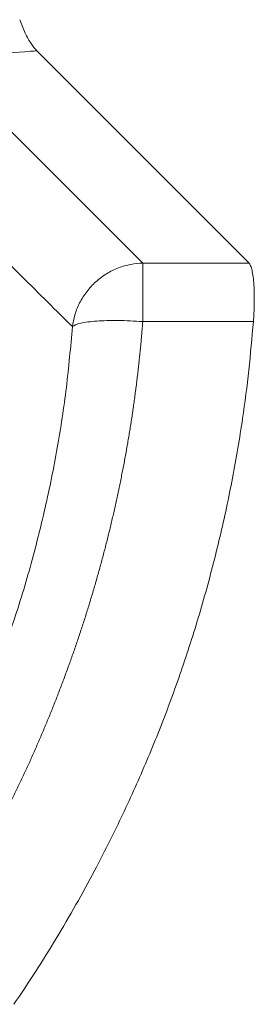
# Model space of a CAD drawing. Header units: millimetres. Extents: x 8 to 414, y 7 to 290.
# Tile 4 of 13: x 120 to 128, y 101 to 136. Entities that reach past the tile are written whole.
import ezdxf

# ---------------------------------------------------------------- set-up
doc = ezdxf.new("R2010")
doc.units = ezdxf.units.MM

msp = doc.modelspace()

# ---------------------------------------------------------------- linework, layer by layer
at = {"color": 7, "linetype": 'Continuous', "lineweight": 15}
for p, q in [((128.186, 127.326), (120.777, 134.735)), ((117.304, 134.493), (124.475, 127.326)), ((124.475, 127.326), (124.475, 125.285)), ((124.475, 127.326), (128.186, 127.326)), ((128.337, 125.285), (124.475, 125.285))]:
    msp.add_line(p, q, dxfattribs=at)
for points, knots in [([(120.179, 135.819), (120.242, 135.658), (120.37, 135.334), (120.57, 134.973), (120.71, 134.812), (120.777, 134.735)], [0, 0, 0, 0, 0.341924, 0.685193, 1, 1, 1, 1]), ([(120.777, 134.735), (120.703, 134.729), (120.108, 134.68), (118.967, 134.595), (117.859, 134.527), (117.304, 134.493)], [0, 0, 0, 0, 0.066041, 0.532053, 1, 1, 1, 1]), ([(122.019, 125.108), (121.732, 125.392), (121.141, 125.979), (120.226, 126.887), (119.256, 127.851), (118.231, 128.871), (117.151, 129.947), (116.016, 131.079), (115.241, 131.852), (114.844, 132.248)], [0, 0, 0, 0, 0.119794, 0.247276, 0.382447, 0.525307, 0.675855, 0.834087, 1, 1, 1, 1]), ([(122.019, 125.108), (122.036, 125.244), (122.064, 125.383), (122.148, 125.661), (122.203, 125.8), (122.341, 126.071), (122.423, 126.203), (122.612, 126.451), (122.72, 126.568), (122.954, 126.779), (123.081, 126.874), (123.347, 127.037), (123.486, 127.105), (123.769, 127.214), (123.913, 127.254), (124.198, 127.309), (124.339, 127.323), (124.475, 127.326)], [0, 0, 0, 0, 0.125, 0.125, 0.25, 0.25, 0.375, 0.375, 0.5, 0.5, 0.625, 0.625, 0.75, 0.75, 0.875, 0.875, 1, 1, 1, 1]), ([(128.186, 127.326), (128.205, 127.299), (128.243, 127.246), (128.291, 127.081), (128.33, 126.856), (128.356, 126.574), (128.37, 126.243), (128.369, 125.907), (128.358, 125.585), (128.344, 125.385), (128.337, 125.285)], [0, 0, 0, 0, 0.13457, 0.269131, 0.403781, 0.538418, 0.671508, 0.804591, 0.902295, 1, 1, 1, 1]), ([(124.475, 125.285), (124.47, 125.211), (124.458, 125.063), (124.439, 124.841), (124.419, 124.62), (124.399, 124.399), (124.377, 124.178), (124.354, 123.957), (124.33, 123.737), (124.305, 123.517), (124.279, 123.296), (124.251, 123.077), (124.223, 122.857), (124.194, 122.638), (124.164, 122.418), (124.132, 122.199), (124.1, 121.981), (124.066, 121.762), (124.032, 121.544), (123.996, 121.326), (123.959, 121.108), (123.922, 120.89), (123.883, 120.673), (123.843, 120.455), (123.802, 120.238), (123.76, 120.022), (123.717, 119.805), (123.673, 119.589), (123.628, 119.372), (123.582, 119.156), (123.535, 118.941), (123.486, 118.725), (123.437, 118.51), (123.387, 118.295), (123.335, 118.08), (123.283, 117.865), (123.229, 117.651), (123.175, 117.437), (123.119, 117.222), (123.062, 117.009), (123.005, 116.795), (122.946, 116.582), (122.886, 116.369), (122.825, 116.156), (122.763, 115.943), (122.7, 115.73), (122.636, 115.518), (122.571, 115.306), (122.504, 115.094), (122.437, 114.882), (122.369, 114.671), (122.299, 114.46), (122.206, 114.181), (122.089, 113.836), (121.944, 113.426), (121.796, 113.017), (121.644, 112.61), (121.488, 112.205), (121.328, 111.801), (121.165, 111.399), (120.997, 110.998), (120.827, 110.599), (120.652, 110.202), (120.473, 109.807), (120.291, 109.413), (120.105, 109.021), (119.915, 108.63), (119.722, 108.242), (119.524, 107.854), (119.323, 107.469), (119.118, 107.085), (118.91, 106.703), (118.697, 106.322), (118.481, 105.944), (118.261, 105.566), (118.038, 105.191), (117.81, 104.817), (117.579, 104.445), (117.422, 104.198), (117.344, 104.075)], [0, 0, 0, 0, 0.0098573, 0.0197089, 0.029555, 0.0393957, 0.0492313, 0.059062, 0.0688881, 0.0787097, 0.0885271, 0.0983406, 0.1081502, 0.1179564, 0.1277592, 0.1375589, 0.1473558, 0.15715, 0.1669418, 0.1767314, 0.1865191, 0.196305, 0.2060894, 0.2158725, 0.2256546, 0.2354358, 0.2452164, 0.2549967, 0.2647768, 0.2745569, 0.2843373, 0.2941183, 0.3039, 0.3136827, 0.3234666, 0.3332519, 0.3430389, 0.3528277, 0.3626187, 0.372412, 0.3822078, 0.3920064, 0.401808, 0.4116129, 0.4214211, 0.4312331, 0.441049, 0.450869, 0.4606933, 0.4705223, 0.480356, 0.4901947, 0.5000387, 0.5193071, 0.5385588, 0.5577957, 0.5770193, 0.5962313, 0.6154335, 0.6346274, 0.6538148, 0.6729974, 0.6921769, 0.7113549, 0.7305332, 0.7497134, 0.7688973, 0.7880865, 0.8072827, 0.8264875, 0.8457028, 0.8649302, 0.8841713, 0.9034278, 0.9227014, 0.9419937, 0.9613065, 0.9806414, 1, 1, 1, 1]), ([(119.978, 101.464), (120.231, 101.842), (120.738, 102.597), (121.458, 103.758), (122.148, 104.938), (122.915, 106.339), (123.736, 107.972), (124.581, 109.847), (125.347, 111.754), (126.039, 113.709), (126.651, 115.711), (127.181, 117.756), (127.623, 119.822), (127.951, 121.769), (128.19, 123.59), (128.288, 124.72), (128.337, 125.285)], [0, 0, 0, 0, 0.053311, 0.106621, 0.160097, 0.213572, 0.293997, 0.37449, 0.454984, 0.535408, 0.618165, 0.700996, 0.783828, 0.866585, 0.933253, 1, 1, 1, 1]), ([(122.019, 125.108), (122.068, 125.154), (122.168, 125.195), (122.457, 125.261), (122.647, 125.287), (123.092, 125.319), (123.347, 125.325), (123.894, 125.319), (124.184, 125.306), (124.475, 125.285)], [0, 0, 0, 0, 0.25, 0.25, 0.5, 0.5, 0.75, 0.75, 1, 1, 1, 1])]:
    msp.add_open_spline(points, degree=3, knots=knots, dxfattribs=at)
at = {"color": 8, "linetype": 'Continuous', "lineweight": 15}
msp.add_open_spline([(119.547, 113.668), (119.67, 113.999), (120.042, 115), (120.554, 116.707), (121.086, 118.78), (121.506, 120.875), (121.83, 122.985), (121.956, 124.4), (122.019, 125.108)], degree=3, knots=[0, 0, 0, 0, 0.089964, 0.272217, 0.454527, 0.636369, 0.818019, 1, 1, 1, 1], dxfattribs=at)

doc.saveas('drawing.dxf')
